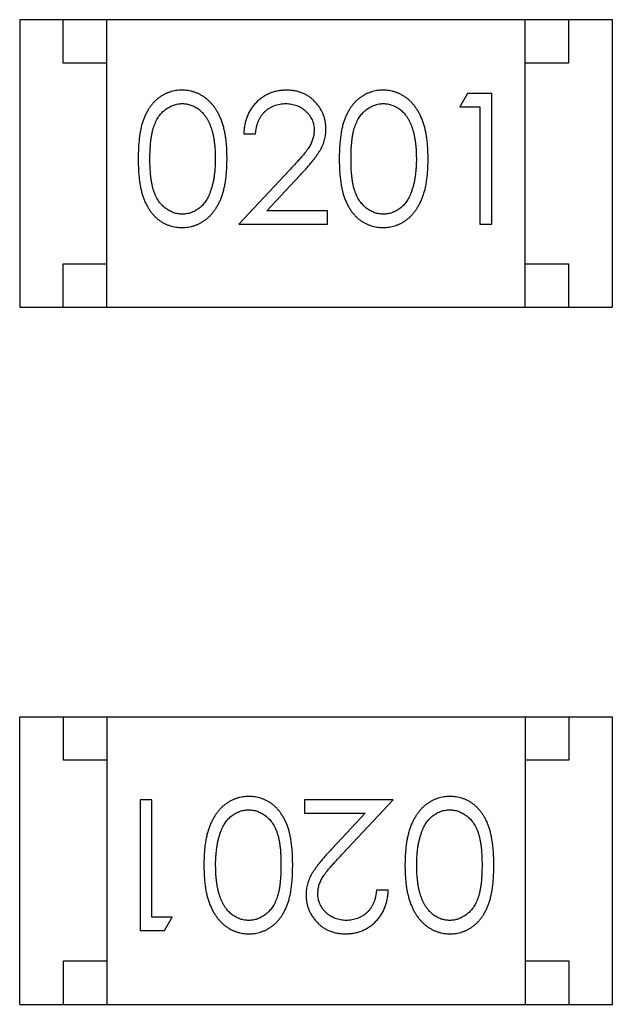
# Model space of a CAD drawing. Header units: millimetres. Extents: x 563 to 681, y 173 to 284.
# Tile 150 of 167: x 649.215 to 649.896, y 257.419 to 258.549. Entities that reach past the tile are written whole.
import ezdxf

# ---------------------------------------------------------------- set-up
doc = ezdxf.new("R2010")
doc.units = ezdxf.units.MM
doc.header["$LTSCALE"] = 30.734
doc.layers.get('0').update_dxf_attribs({"linetype": 'CONTINUOUS'})

msp = doc.modelspace()

# ---------------------------------------------------------------- linework, layer by layer
at = {"linetype": 'Continuous'}
for p, q in [((649.2154, 258.5488), (649.2154, 258.2188)), ((649.2154, 258.5488), (649.8954, 258.5488)), ((649.2654, 258.4988), (649.2654, 258.5488)), ((649.3154, 258.2188), (649.3154, 258.5488)), ((649.7954, 258.2188), (649.7954, 258.5488)), ((649.8454, 258.5488), (649.8454, 258.4988)), ((649.8954, 258.5488), (649.8954, 258.2188)), ((649.3154, 258.4988), (649.2654, 258.4988)), ((649.8454, 258.4988), (649.7954, 258.4988)), ((649.7295, 258.464), (649.7207, 258.4487)), ((649.7572, 258.464), (649.7295, 258.464)), ((649.7572, 258.314), (649.7572, 258.464)), ((649.7207, 258.4487), (649.7437, 258.4487)), ((649.7437, 258.4487), (649.7437, 258.314)), ((649.4726, 258.4179), (649.4861, 258.4179)), ((649.525, 258.3761), (649.4668, 258.314)), ((649.4989, 258.3294), (649.5365, 258.3695)), ((649.5687, 258.3294), (649.4989, 258.3294)), ((649.5687, 258.314), (649.5687, 258.3294)), ((649.4668, 258.314), (649.5687, 258.314)), ((649.7437, 258.314), (649.7572, 258.314)), ((649.2654, 258.2188), (649.2654, 258.2688)), ((649.2654, 258.2688), (649.3154, 258.2688)), ((649.7954, 258.2688), (649.8454, 258.2688)), ((649.8454, 258.2688), (649.8454, 258.2188)), ((649.2154, 258.2188), (649.8954, 258.2188)), ((649.2156, 257.4189), (649.2156, 257.7489)), ((649.2156, 257.7489), (649.8956, 257.7489)), ((649.2656, 257.6989), (649.2656, 257.7489)), ((649.3156, 257.7489), (649.3156, 257.4189)), ((649.7956, 257.7489), (649.7956, 257.4189)), ((649.8456, 257.7489), (649.8456, 257.6989)), ((649.8956, 257.4189), (649.8956, 257.7489)), ((649.3156, 257.6989), (649.2656, 257.6989)), ((649.8456, 257.6989), (649.7956, 257.6989)), ((649.3672, 257.6536), (649.3537, 257.6536)), ((649.3537, 257.6536), (649.3537, 257.5036)), ((649.3672, 257.519), (649.3672, 257.6536)), ((649.6441, 257.6536), (649.5422, 257.6536)), ((649.5422, 257.6536), (649.5422, 257.6383)), ((649.586, 257.5916), (649.6441, 257.6536)), ((649.5422, 257.6383), (649.612, 257.6383)), ((649.612, 257.6383), (649.5745, 257.5982)), ((649.6384, 257.5498), (649.6249, 257.5498)), ((649.3903, 257.519), (649.3672, 257.519)), ((649.3815, 257.5036), (649.3903, 257.519)), ((649.3537, 257.5036), (649.3815, 257.5036)), ((649.2656, 257.4689), (649.3156, 257.4689)), ((649.2656, 257.4189), (649.2656, 257.4689)), ((649.7956, 257.4689), (649.8456, 257.4689)), ((649.8456, 257.4689), (649.8456, 257.4189)), ((649.2156, 257.4189), (649.8956, 257.4189))]:
    msp.add_line(p, q, dxfattribs=at)
for points, knots in [([(649.4016, 258.4679), (649.4004, 258.4679), (649.3981, 258.4678), (649.3946, 258.4674), (649.3912, 258.4668), (649.388, 258.4658), (649.3847, 258.4647), (649.3816, 258.4632), (649.3786, 258.4615), (649.3756, 258.4595), (649.3728, 258.4573), (649.3702, 258.4549), (649.3677, 258.4522), (649.3654, 258.4492), (649.3632, 258.446), (649.3612, 258.4425), (649.3594, 258.4388), (649.3577, 258.4349), (649.3562, 258.4306), (649.3549, 258.4259), (649.3538, 258.4208), (649.353, 258.4152), (649.3523, 258.4093), (649.3518, 258.4029), (649.3515, 258.3961), (649.3515, 258.3914), (649.3514, 258.389)], [0, 0, 0, 0, 0.033742, 0.066533, 0.099153, 0.13154, 0.164087, 0.196563, 0.229707, 0.263315, 0.297504, 0.331686, 0.366482, 0.4021, 0.438958, 0.476748, 0.515985, 0.556589, 0.599519, 0.645765, 0.695487, 0.748721, 0.805687, 0.866754, 0.931405, 1, 1, 1, 1]), ([(649.4534, 258.389), (649.4533, 258.3913), (649.4533, 258.3958), (649.453, 258.4023), (649.4525, 258.4086), (649.4517, 258.4144), (649.4508, 258.4199), (649.4496, 258.425), (649.4482, 258.4297), (649.4466, 258.4342), (649.4448, 258.4382), (649.4429, 258.4421), (649.4407, 258.4456), (649.4385, 258.449), (649.4361, 258.452), (649.4335, 258.4548), (649.4308, 258.4573), (649.4279, 258.4595), (649.4249, 258.4615), (649.4219, 258.4632), (649.4187, 258.4647), (649.4154, 258.4658), (649.4121, 258.4668), (649.4087, 258.4674), (649.4052, 258.4678), (649.4028, 258.4679), (649.4016, 258.4679)], [0, 0, 0, 0, 0.065278, 0.127205, 0.186168, 0.241675, 0.294115, 0.343609, 0.390387, 0.434463, 0.476646, 0.517002, 0.555936, 0.593716, 0.630057, 0.665601, 0.700745, 0.734917, 0.768681, 0.802087, 0.834849, 0.867433, 0.900138, 0.932806, 0.966212, 1, 1, 1, 1]), ([(649.5215, 258.4679), (649.5198, 258.4679), (649.5165, 258.4678), (649.5117, 258.4671), (649.5071, 258.466), (649.5027, 258.4645), (649.4984, 258.4625), (649.4944, 258.46), (649.4906, 258.4572), (649.4871, 258.4539), (649.4838, 258.4503), (649.4809, 258.4464), (649.4785, 258.4422), (649.4764, 258.4378), (649.4748, 258.4332), (649.4737, 258.4283), (649.4729, 258.4232), (649.4727, 258.4197), (649.4726, 258.4179)], [0, 0, 0, 0, 0.06445, 0.126725, 0.187421, 0.247417, 0.306749, 0.366595, 0.427749, 0.490235, 0.553031, 0.614805, 0.676505, 0.738096, 0.801021, 0.864897, 0.931209, 1, 1, 1, 1]), ([(649.5668, 258.4233), (649.5668, 258.4248), (649.5667, 258.4277), (649.5661, 258.432), (649.5651, 258.4362), (649.5638, 258.4402), (649.562, 258.444), (649.5598, 258.4477), (649.5573, 258.4513), (649.5543, 258.4547), (649.5511, 258.4578), (649.5476, 258.4605), (649.5438, 258.4628), (649.5399, 258.4647), (649.5356, 258.4661), (649.5311, 258.4671), (649.5264, 258.4678), (649.5232, 258.4679), (649.5215, 258.4679)], [0, 0, 0, 0, 0.06271, 0.123347, 0.183401, 0.242828, 0.302097, 0.36242, 0.423725, 0.487032, 0.550491, 0.612709, 0.674265, 0.73617, 0.799211, 0.863483, 0.930525, 1, 1, 1, 1]), ([(649.6324, 258.4679), (649.6312, 258.4679), (649.6288, 258.4678), (649.6254, 258.4674), (649.622, 258.4668), (649.6187, 258.4658), (649.6155, 258.4647), (649.6124, 258.4632), (649.6094, 258.4615), (649.6064, 258.4595), (649.6036, 258.4573), (649.6009, 258.4549), (649.5985, 258.4522), (649.5961, 258.4492), (649.594, 258.446), (649.592, 258.4425), (649.5901, 258.4388), (649.5885, 258.4349), (649.587, 258.4306), (649.5857, 258.4259), (649.5846, 258.4208), (649.5838, 258.4152), (649.5831, 258.4093), (649.5826, 258.4029), (649.5822, 258.3961), (649.5822, 258.3914), (649.5822, 258.389)], [0, 0, 0, 0, 0.033742, 0.066533, 0.099153, 0.13154, 0.164087, 0.196563, 0.229707, 0.263315, 0.297504, 0.331686, 0.366482, 0.4021, 0.438958, 0.476748, 0.515985, 0.556589, 0.599519, 0.645765, 0.695487, 0.748721, 0.805687, 0.866754, 0.931405, 1, 1, 1, 1]), ([(649.6841, 258.389), (649.6841, 258.3913), (649.684, 258.3958), (649.6838, 258.4023), (649.6832, 258.4086), (649.6825, 258.4144), (649.6815, 258.4199), (649.6804, 258.425), (649.6789, 258.4297), (649.6774, 258.4342), (649.6755, 258.4382), (649.6736, 258.4421), (649.6715, 258.4456), (649.6693, 258.449), (649.6668, 258.452), (649.6643, 258.4548), (649.6616, 258.4573), (649.6587, 258.4595), (649.6557, 258.4615), (649.6526, 258.4632), (649.6495, 258.4647), (649.6462, 258.4658), (649.6429, 258.4668), (649.6394, 258.4674), (649.6359, 258.4678), (649.6336, 258.4679), (649.6324, 258.4679)], [0, 0, 0, 0, 0.065278, 0.127205, 0.186168, 0.241675, 0.294115, 0.343609, 0.390387, 0.434463, 0.476646, 0.517002, 0.555936, 0.593716, 0.630057, 0.665601, 0.700745, 0.734917, 0.768681, 0.802087, 0.834849, 0.867433, 0.900138, 0.932806, 0.966212, 1, 1, 1, 1]), ([(649.3649, 258.389), (649.3649, 258.3911), (649.3649, 258.395), (649.3652, 258.4006), (649.3655, 258.4059), (649.366, 258.4108), (649.3666, 258.4153), (649.3675, 258.4195), (649.3684, 258.4232), (649.3695, 258.4266), (649.3707, 258.4298), (649.3721, 258.4327), (649.3736, 258.4354), (649.3752, 258.4379), (649.3769, 258.4402), (649.3788, 258.4423), (649.3808, 258.4443), (649.3837, 258.4465), (649.3875, 258.4489), (649.3922, 258.451), (649.3971, 258.4522), (649.4004, 258.4524), (649.402, 258.4525)], [0, 0, 0, 0, 0.073302, 0.142286, 0.206253, 0.266017, 0.321612, 0.372532, 0.419497, 0.462398, 0.502825, 0.541489, 0.579034, 0.615143, 0.650298, 0.684912, 0.718701, 0.752189, 0.817245, 0.879117, 0.939613, 1, 1, 1, 1]), ([(649.402, 258.4525), (649.4037, 258.4524), (649.407, 258.4522), (649.4118, 258.451), (649.4165, 258.4489), (649.4202, 258.4465), (649.4231, 258.4442), (649.4251, 258.4422), (649.4271, 258.44), (649.4289, 258.4375), (649.4306, 258.4348), (649.4321, 258.4319), (649.4336, 258.4287), (649.4349, 258.4253), (649.4361, 258.4216), (649.4371, 258.4177), (649.4379, 258.4135), (649.4387, 258.4091), (649.4392, 258.4044), (649.4397, 258.3995), (649.4398, 258.3944), (649.4399, 258.3909), (649.4399, 258.389)], [0, 0, 0, 0, 0.059689, 0.119507, 0.181075, 0.246162, 0.279894, 0.314468, 0.350403, 0.387474, 0.426147, 0.466624, 0.508745, 0.553328, 0.600058, 0.649177, 0.700552, 0.754894, 0.811825, 0.871514, 0.934319, 1, 1, 1, 1]), ([(649.4861, 258.4179), (649.4862, 258.4192), (649.4864, 258.4218), (649.4872, 258.4256), (649.4881, 258.4292), (649.4894, 258.4325), (649.4909, 258.4356), (649.4926, 258.4384), (649.4946, 258.4411), (649.4969, 258.4434), (649.4993, 258.4456), (649.5019, 258.4474), (649.5047, 258.449), (649.5077, 258.4503), (649.5107, 258.4513), (649.514, 258.452), (649.5173, 258.4524), (649.5196, 258.4525), (649.5208, 258.4525)], [0, 0, 0, 0, 0.073648, 0.143686, 0.210962, 0.275557, 0.338064, 0.399311, 0.4594, 0.51934, 0.579024, 0.637809, 0.695959, 0.754122, 0.813113, 0.873453, 0.935561, 1, 1, 1, 1]), ([(649.5208, 258.4525), (649.5219, 258.4525), (649.5241, 258.4524), (649.5274, 258.452), (649.5305, 258.4513), (649.5334, 258.4503), (649.5363, 258.449), (649.539, 258.4475), (649.5415, 258.4456), (649.544, 258.4436), (649.5462, 258.4413), (649.5481, 258.4389), (649.5497, 258.4363), (649.5511, 258.4337), (649.5521, 258.431), (649.5528, 258.4281), (649.5533, 258.4251), (649.5533, 258.4231), (649.5534, 258.4221)], [0, 0, 0, 0, 0.068027, 0.133505, 0.19695, 0.26027, 0.322741, 0.384982, 0.448465, 0.513424, 0.578224, 0.640011, 0.700094, 0.760067, 0.819012, 0.877878, 0.938035, 1, 1, 1, 1]), ([(649.5957, 258.389), (649.5957, 258.3911), (649.5957, 258.395), (649.5959, 258.4006), (649.5963, 258.4059), (649.5968, 258.4108), (649.5974, 258.4153), (649.5982, 258.4195), (649.5991, 258.4232), (649.6002, 258.4266), (649.6015, 258.4298), (649.6028, 258.4327), (649.6043, 258.4354), (649.606, 258.4379), (649.6077, 258.4402), (649.6096, 258.4423), (649.6116, 258.4443), (649.6145, 258.4465), (649.6182, 258.4489), (649.6229, 258.451), (649.6278, 258.4522), (649.6312, 258.4524), (649.6328, 258.4525)], [0, 0, 0, 0, 0.073302, 0.142286, 0.206253, 0.266017, 0.321612, 0.372532, 0.419497, 0.462398, 0.502825, 0.541489, 0.579034, 0.615143, 0.650298, 0.684912, 0.718701, 0.752189, 0.817245, 0.879117, 0.939613, 1, 1, 1, 1]), ([(649.6328, 258.4525), (649.6344, 258.4524), (649.6377, 258.4522), (649.6426, 258.451), (649.6472, 258.4489), (649.651, 258.4465), (649.6539, 258.4442), (649.6559, 258.4422), (649.6579, 258.44), (649.6597, 258.4375), (649.6614, 258.4348), (649.6629, 258.4319), (649.6644, 258.4287), (649.6657, 258.4253), (649.6668, 258.4216), (649.6679, 258.4177), (649.6687, 258.4135), (649.6695, 258.4091), (649.67, 258.4044), (649.6704, 258.3995), (649.6706, 258.3944), (649.6706, 258.3909), (649.6707, 258.389)], [0, 0, 0, 0, 0.059689, 0.119507, 0.181075, 0.246162, 0.279894, 0.314468, 0.350403, 0.387474, 0.426147, 0.466624, 0.508745, 0.553328, 0.600058, 0.649177, 0.700552, 0.754894, 0.811825, 0.871514, 0.934319, 1, 1, 1, 1]), ([(649.5534, 258.4221), (649.5533, 258.4205), (649.5532, 258.4172), (649.5521, 258.4124), (649.5504, 258.4078), (649.5485, 258.404), (649.5464, 258.4009), (649.5445, 258.3982), (649.5422, 258.3953), (649.5395, 258.392), (649.5364, 258.3884), (649.533, 258.3846), (649.5291, 258.3804), (649.5264, 258.3776), (649.525, 258.3761)], [0, 0, 0, 0, 0.088014, 0.174976, 0.2638, 0.355443, 0.406413, 0.465519, 0.533076, 0.609353, 0.693899, 0.787171, 0.889197, 1, 1, 1, 1]), ([(649.5365, 258.3695), (649.5379, 258.371), (649.5407, 258.374), (649.5446, 258.3783), (649.5482, 258.3825), (649.5514, 258.3864), (649.5542, 258.39), (649.5567, 258.3934), (649.5588, 258.3965), (649.5611, 258.4003), (649.5635, 258.4051), (649.5654, 258.411), (649.5666, 258.4171), (649.5668, 258.4212), (649.5668, 258.4233)], [0, 0, 0, 0, 0.09953, 0.192079, 0.277712, 0.357454, 0.429648, 0.495771, 0.555538, 0.608657, 0.707578, 0.804328, 0.901298, 1, 1, 1, 1]), ([(649.3514, 258.389), (649.3515, 258.3866), (649.3515, 258.382), (649.3518, 258.3752), (649.3523, 258.3688), (649.353, 258.3629), (649.3539, 258.3574), (649.355, 258.3522), (649.3563, 258.3475), (649.3578, 258.3432), (649.3595, 258.3392), (649.3614, 258.3354), (649.3634, 258.332), (649.3655, 258.3288), (649.3678, 258.3258), (649.3703, 258.3231), (649.373, 258.3206), (649.3758, 258.3184), (649.3787, 258.3165), (649.3817, 258.3148), (649.3848, 258.3134), (649.388, 258.3122), (649.3913, 258.3113), (649.3946, 258.3107), (649.3981, 258.3103), (649.4004, 258.3102), (649.4016, 258.3102)], [0, 0, 0, 0, 0.068113, 0.132564, 0.193427, 0.250218, 0.303569, 0.353576, 0.400235, 0.443586, 0.484619, 0.524292, 0.56238, 0.599049, 0.63494, 0.669782, 0.704009, 0.737842, 0.771098, 0.803896, 0.836415, 0.868639, 0.900715, 0.933378, 0.966213, 1, 1, 1, 1]), ([(649.402, 258.3256), (649.4004, 258.3257), (649.3971, 258.3258), (649.3922, 258.3271), (649.3875, 258.3292), (649.3837, 258.3316), (649.3809, 258.3339), (649.3788, 258.3358), (649.3769, 258.338), (649.3751, 258.3403), (649.3735, 258.3428), (649.372, 258.3455), (649.3707, 258.3484), (649.3694, 258.3515), (649.3683, 258.3549), (649.3674, 258.3587), (649.3667, 258.3628), (649.366, 258.3673), (649.3655, 258.3722), (649.3652, 258.3775), (649.3649, 258.3832), (649.3649, 258.387), (649.3649, 258.389)], [0, 0, 0, 0, 0.060034, 0.120278, 0.182348, 0.247919, 0.281641, 0.315701, 0.350322, 0.385703, 0.421819, 0.459196, 0.497866, 0.538301, 0.58121, 0.628183, 0.679403, 0.734699, 0.794074, 0.858416, 0.927049, 1, 1, 1, 1]), ([(649.4016, 258.3102), (649.4028, 258.3102), (649.4052, 258.3103), (649.4087, 258.3107), (649.4121, 258.3114), (649.4155, 258.3123), (649.4187, 258.3135), (649.4219, 258.3149), (649.425, 258.3167), (649.428, 258.3187), (649.4309, 258.3209), (649.4336, 258.3235), (649.4362, 258.3262), (649.4386, 258.3293), (649.4409, 258.3326), (649.443, 258.3362), (649.4449, 258.34), (649.4467, 258.344), (649.4483, 258.3484), (649.4496, 258.3532), (649.4508, 258.3583), (649.4517, 258.3637), (649.4524, 258.3695), (649.453, 258.3757), (649.4533, 258.3822), (649.4533, 258.3867), (649.4534, 258.389)], [0, 0, 0, 0, 0.033824, 0.067298, 0.10028, 0.133019, 0.165736, 0.198792, 0.232372, 0.266409, 0.301016, 0.336196, 0.371972, 0.408574, 0.446394, 0.485225, 0.525372, 0.567224, 0.611081, 0.65775, 0.70702, 0.759235, 0.814484, 0.873227, 0.934937, 1, 1, 1, 1]), ([(649.4399, 258.389), (649.4399, 258.3872), (649.4399, 258.3837), (649.4396, 258.3785), (649.4391, 258.3735), (649.4385, 258.3686), (649.4377, 258.364), (649.4368, 258.3596), (649.4356, 258.3554), (649.4347, 258.3527), (649.4342, 258.3513)], [0, 0, 0, 0, 0.141157, 0.277773, 0.409244, 0.535676, 0.657497, 0.775458, 0.889412, 1, 1, 1, 1]), ([(649.5822, 258.389), (649.5822, 258.3866), (649.5822, 258.382), (649.5826, 258.3752), (649.5831, 258.3688), (649.5838, 258.3629), (649.5847, 258.3574), (649.5857, 258.3522), (649.5871, 258.3475), (649.5886, 258.3432), (649.5903, 258.3392), (649.5921, 258.3354), (649.5941, 258.332), (649.5963, 258.3288), (649.5986, 258.3258), (649.6011, 258.3231), (649.6037, 258.3206), (649.6065, 258.3184), (649.6095, 258.3165), (649.6125, 258.3148), (649.6156, 258.3134), (649.6188, 258.3122), (649.622, 258.3113), (649.6254, 258.3107), (649.6288, 258.3103), (649.6312, 258.3102), (649.6324, 258.3102)], [0, 0, 0, 0, 0.068113, 0.132564, 0.193427, 0.250218, 0.303569, 0.353576, 0.400235, 0.443586, 0.484619, 0.524292, 0.56238, 0.599049, 0.63494, 0.669782, 0.704009, 0.737842, 0.771098, 0.803896, 0.836415, 0.868639, 0.900715, 0.933378, 0.966213, 1, 1, 1, 1]), ([(649.6328, 258.3256), (649.6312, 258.3257), (649.6279, 258.3258), (649.623, 258.3271), (649.6182, 258.3292), (649.6145, 258.3316), (649.6116, 258.3339), (649.6096, 258.3358), (649.6077, 258.338), (649.6059, 258.3403), (649.6043, 258.3428), (649.6028, 258.3455), (649.6015, 258.3484), (649.6002, 258.3515), (649.5991, 258.3549), (649.5982, 258.3587), (649.5974, 258.3628), (649.5968, 258.3673), (649.5963, 258.3722), (649.5959, 258.3775), (649.5957, 258.3832), (649.5957, 258.387), (649.5957, 258.389)], [0, 0, 0, 0, 0.060034, 0.120278, 0.182348, 0.247919, 0.281641, 0.315701, 0.350322, 0.385703, 0.421819, 0.459196, 0.497866, 0.538301, 0.58121, 0.628183, 0.679403, 0.734699, 0.794074, 0.858416, 0.927049, 1, 1, 1, 1]), ([(649.6324, 258.3102), (649.6336, 258.3102), (649.6359, 258.3103), (649.6394, 258.3107), (649.6429, 258.3114), (649.6462, 258.3123), (649.6495, 258.3135), (649.6527, 258.3149), (649.6558, 258.3167), (649.6588, 258.3187), (649.6617, 258.3209), (649.6644, 258.3235), (649.667, 258.3262), (649.6694, 258.3293), (649.6717, 258.3326), (649.6737, 258.3362), (649.6757, 258.34), (649.6774, 258.344), (649.6791, 258.3484), (649.6804, 258.3532), (649.6816, 258.3583), (649.6825, 258.3637), (649.6832, 258.3695), (649.6838, 258.3757), (649.684, 258.3822), (649.6841, 258.3867), (649.6841, 258.389)], [0, 0, 0, 0, 0.033824, 0.067298, 0.10028, 0.133019, 0.165736, 0.198792, 0.232372, 0.266409, 0.301016, 0.336196, 0.371972, 0.408574, 0.446394, 0.485225, 0.525372, 0.567224, 0.611081, 0.65775, 0.70702, 0.759235, 0.814484, 0.873227, 0.934937, 1, 1, 1, 1]), ([(649.6707, 258.389), (649.6707, 258.3872), (649.6706, 258.3837), (649.6703, 258.3785), (649.6699, 258.3735), (649.6693, 258.3686), (649.6685, 258.364), (649.6675, 258.3596), (649.6664, 258.3554), (649.6654, 258.3527), (649.665, 258.3513)], [0, 0, 0, 0, 0.141157, 0.277773, 0.409244, 0.535676, 0.657497, 0.775458, 0.889412, 1, 1, 1, 1]), ([(649.4342, 258.3513), (649.4338, 258.3503), (649.4331, 258.3482), (649.4317, 258.3453), (649.4303, 258.3426), (649.4287, 258.3401), (649.4269, 258.3378), (649.4251, 258.3356), (649.4231, 258.3337), (649.4203, 258.3315), (649.4166, 258.3291), (649.4119, 258.3271), (649.407, 258.3258), (649.4037, 258.3257), (649.402, 258.3256)], [0, 0, 0, 0, 0.075949, 0.148549, 0.218996, 0.286119, 0.351826, 0.416074, 0.478265, 0.540325, 0.660405, 0.774606, 0.887187, 1, 1, 1, 1]), ([(649.665, 258.3513), (649.6646, 258.3503), (649.6638, 258.3482), (649.6625, 258.3453), (649.6611, 258.3426), (649.6594, 258.3401), (649.6577, 258.3378), (649.6559, 258.3356), (649.6538, 258.3337), (649.651, 258.3315), (649.6473, 258.3291), (649.6426, 258.3271), (649.6378, 258.3258), (649.6345, 258.3257), (649.6328, 258.3256)], [0, 0, 0, 0, 0.075949, 0.148549, 0.218996, 0.286119, 0.351826, 0.416074, 0.478265, 0.540325, 0.660405, 0.774606, 0.887187, 1, 1, 1, 1]), ([(649.4786, 257.6575), (649.4774, 257.6575), (649.475, 257.6574), (649.4715, 257.657), (649.4681, 257.6563), (649.4647, 257.6554), (649.4615, 257.6542), (649.4583, 257.6528), (649.4552, 257.651), (649.4522, 257.649), (649.4493, 257.6468), (649.4466, 257.6442), (649.4439, 257.6415), (649.4415, 257.6384), (649.4393, 257.6351), (649.4372, 257.6315), (649.4353, 257.6277), (649.4335, 257.6237), (649.4319, 257.6193), (649.4306, 257.6145), (649.4294, 257.6094), (649.4284, 257.604), (649.4277, 257.5982), (649.4272, 257.592), (649.4269, 257.5855), (649.4269, 257.581), (649.4268, 257.5787)], [0, 0, 0, 0, 0.033824, 0.067298, 0.10028, 0.133019, 0.165736, 0.198792, 0.232372, 0.266409, 0.301016, 0.336196, 0.371972, 0.408574, 0.446394, 0.485225, 0.525372, 0.567224, 0.611081, 0.65775, 0.70702, 0.759235, 0.814484, 0.873227, 0.934937, 1, 1, 1, 1]), ([(649.5287, 257.5787), (649.5287, 257.5811), (649.5287, 257.5857), (649.5284, 257.5925), (649.5279, 257.5989), (649.5272, 257.6048), (649.5263, 257.6103), (649.5252, 257.6155), (649.5239, 257.6202), (649.5224, 257.6245), (649.5207, 257.6285), (649.5188, 257.6323), (649.5168, 257.6357), (649.5146, 257.6389), (649.5123, 257.6419), (649.5099, 257.6446), (649.5072, 257.6471), (649.5044, 257.6493), (649.5015, 257.6512), (649.4985, 257.6529), (649.4954, 257.6543), (649.4922, 257.6555), (649.4889, 257.6564), (649.4856, 257.657), (649.4821, 257.6574), (649.4798, 257.6575), (649.4786, 257.6575)], [0, 0, 0, 0, 0.068113, 0.132564, 0.193427, 0.250218, 0.303569, 0.353576, 0.400235, 0.443586, 0.484619, 0.524292, 0.56238, 0.599049, 0.63494, 0.669782, 0.704009, 0.737842, 0.771098, 0.803896, 0.836415, 0.868639, 0.900715, 0.933378, 0.966213, 1, 1, 1, 1]), ([(649.7094, 257.6575), (649.7082, 257.6575), (649.7058, 257.6574), (649.7023, 257.657), (649.6988, 257.6563), (649.6955, 257.6554), (649.6922, 257.6542), (649.689, 257.6528), (649.686, 257.651), (649.6829, 257.649), (649.68, 257.6468), (649.6773, 257.6442), (649.6747, 257.6415), (649.6723, 257.6384), (649.6701, 257.6351), (649.668, 257.6315), (649.6661, 257.6277), (649.6643, 257.6237), (649.6627, 257.6193), (649.6614, 257.6145), (649.6602, 257.6094), (649.6592, 257.604), (649.6585, 257.5982), (649.658, 257.592), (649.6577, 257.5855), (649.6576, 257.581), (649.6576, 257.5787)], [0, 0, 0, 0, 0.033824, 0.067298, 0.10028, 0.133019, 0.165736, 0.198792, 0.232372, 0.266409, 0.301016, 0.336196, 0.371972, 0.408574, 0.446394, 0.485225, 0.525372, 0.567224, 0.611081, 0.65775, 0.70702, 0.759235, 0.814484, 0.873227, 0.934937, 1, 1, 1, 1]), ([(649.7595, 257.5787), (649.7595, 257.5811), (649.7595, 257.5857), (649.7592, 257.5925), (649.7587, 257.5989), (649.7579, 257.6048), (649.757, 257.6103), (649.756, 257.6155), (649.7547, 257.6202), (649.7532, 257.6245), (649.7515, 257.6285), (649.7496, 257.6323), (649.7476, 257.6357), (649.7454, 257.6389), (649.7431, 257.6419), (649.7406, 257.6446), (649.738, 257.6471), (649.7352, 257.6493), (649.7323, 257.6512), (649.7293, 257.6529), (649.7262, 257.6543), (649.723, 257.6555), (649.7197, 257.6564), (649.7163, 257.657), (649.7129, 257.6574), (649.7105, 257.6575), (649.7094, 257.6575)], [0, 0, 0, 0, 0.068113, 0.132564, 0.193427, 0.250218, 0.303569, 0.353576, 0.400235, 0.443586, 0.484619, 0.524292, 0.56238, 0.599049, 0.63494, 0.669782, 0.704009, 0.737842, 0.771098, 0.803896, 0.836415, 0.868639, 0.900715, 0.933378, 0.966213, 1, 1, 1, 1]), ([(649.446, 257.6164), (649.4464, 257.6174), (649.4471, 257.6195), (649.4484, 257.6224), (649.4499, 257.6251), (649.4515, 257.6276), (649.4533, 257.6299), (649.4551, 257.6321), (649.4571, 257.634), (649.4599, 257.6362), (649.4636, 257.6386), (649.4683, 257.6406), (649.4732, 257.6419), (649.4765, 257.642), (649.4781, 257.6421)], [0, 0, 0, 0, 0.075949, 0.148549, 0.218996, 0.286119, 0.351826, 0.416074, 0.478265, 0.540325, 0.660405, 0.774606, 0.887187, 1, 1, 1, 1]), ([(649.4781, 257.6421), (649.4798, 257.642), (649.4831, 257.6419), (649.488, 257.6406), (649.4927, 257.6385), (649.4965, 257.6361), (649.4993, 257.6338), (649.5014, 257.6319), (649.5033, 257.6297), (649.5051, 257.6274), (649.5067, 257.6249), (649.5081, 257.6222), (649.5095, 257.6193), (649.5107, 257.6162), (649.5118, 257.6128), (649.5128, 257.609), (649.5135, 257.6049), (649.5142, 257.6004), (649.5147, 257.5955), (649.515, 257.5902), (649.5153, 257.5845), (649.5153, 257.5807), (649.5153, 257.5786)], [0, 0, 0, 0, 0.060034, 0.120278, 0.182348, 0.247919, 0.281641, 0.315701, 0.350322, 0.385703, 0.421819, 0.459196, 0.497866, 0.538301, 0.58121, 0.628183, 0.679403, 0.734699, 0.794074, 0.858416, 0.927049, 1, 1, 1, 1]), ([(649.6767, 257.6164), (649.6771, 257.6174), (649.6779, 257.6195), (649.6792, 257.6224), (649.6807, 257.6251), (649.6823, 257.6276), (649.684, 257.6299), (649.6859, 257.6321), (649.6879, 257.634), (649.6907, 257.6362), (649.6944, 257.6386), (649.6991, 257.6406), (649.7039, 257.6419), (649.7073, 257.642), (649.7089, 257.6421)], [0, 0, 0, 0, 0.075949, 0.148549, 0.218996, 0.286119, 0.351826, 0.416074, 0.478265, 0.540325, 0.660405, 0.774606, 0.887187, 1, 1, 1, 1]), ([(649.7089, 257.6421), (649.7106, 257.642), (649.7139, 257.6419), (649.7187, 257.6406), (649.7235, 257.6385), (649.7272, 257.6361), (649.7301, 257.6338), (649.7322, 257.6319), (649.734, 257.6297), (649.7358, 257.6274), (649.7375, 257.6249), (649.7389, 257.6222), (649.7403, 257.6193), (649.7415, 257.6162), (649.7426, 257.6128), (649.7435, 257.609), (649.7443, 257.6049), (649.745, 257.6004), (649.7454, 257.5955), (649.7458, 257.5902), (649.746, 257.5845), (649.746, 257.5807), (649.7461, 257.5786)], [0, 0, 0, 0, 0.060034, 0.120278, 0.182348, 0.247919, 0.281641, 0.315701, 0.350322, 0.385703, 0.421819, 0.459196, 0.497866, 0.538301, 0.58121, 0.628183, 0.679403, 0.734699, 0.794074, 0.858416, 0.927049, 1, 1, 1, 1]), ([(649.4403, 257.5786), (649.4403, 257.5805), (649.4403, 257.584), (649.4406, 257.5892), (649.4411, 257.5942), (649.4416, 257.5991), (649.4425, 257.6037), (649.4434, 257.6081), (649.4446, 257.6123), (649.4455, 257.615), (649.446, 257.6164)], [0, 0, 0, 0, 0.141157, 0.277773, 0.409244, 0.535676, 0.657497, 0.775458, 0.889412, 1, 1, 1, 1]), ([(649.6711, 257.5786), (649.6711, 257.5805), (649.6711, 257.584), (649.6714, 257.5892), (649.6718, 257.5942), (649.6724, 257.5991), (649.6732, 257.6037), (649.6742, 257.6081), (649.6754, 257.6123), (649.6763, 257.615), (649.6767, 257.6164)], [0, 0, 0, 0, 0.141157, 0.277773, 0.409244, 0.535676, 0.657497, 0.775458, 0.889412, 1, 1, 1, 1]), ([(649.5745, 257.5982), (649.573, 257.5967), (649.5703, 257.5937), (649.5663, 257.5894), (649.5628, 257.5852), (649.5596, 257.5813), (649.5567, 257.5777), (649.5543, 257.5743), (649.5521, 257.5712), (649.5498, 257.5674), (649.5475, 257.5626), (649.5456, 257.5567), (649.5443, 257.5506), (649.5442, 257.5465), (649.5441, 257.5444)], [0, 0, 0, 0, 0.09953, 0.192079, 0.277712, 0.357454, 0.429648, 0.495771, 0.555538, 0.608657, 0.707578, 0.804328, 0.901298, 1, 1, 1, 1]), ([(649.5576, 257.5456), (649.5577, 257.5472), (649.5578, 257.5505), (649.5588, 257.5552), (649.5605, 257.5599), (649.5625, 257.5637), (649.5645, 257.5668), (649.5664, 257.5695), (649.5688, 257.5724), (649.5714, 257.5757), (649.5745, 257.5793), (649.578, 257.5831), (649.5818, 257.5873), (649.5845, 257.5901), (649.586, 257.5916)], [0, 0, 0, 0, 0.088014, 0.174976, 0.2638, 0.355443, 0.406413, 0.465519, 0.533076, 0.609353, 0.693899, 0.787171, 0.889197, 1, 1, 1, 1]), ([(649.4268, 257.5787), (649.4269, 257.5764), (649.4269, 257.5719), (649.4272, 257.5653), (649.4277, 257.5591), (649.4285, 257.5533), (649.4294, 257.5478), (649.4306, 257.5427), (649.432, 257.538), (649.4336, 257.5335), (649.4354, 257.5294), (649.4373, 257.5256), (649.4395, 257.5221), (649.4417, 257.5187), (649.4441, 257.5157), (649.4467, 257.5129), (649.4494, 257.5104), (649.4523, 257.5082), (649.4552, 257.5062), (649.4583, 257.5045), (649.4615, 257.503), (649.4648, 257.5019), (649.4681, 257.5009), (649.4715, 257.5003), (649.475, 257.4999), (649.4774, 257.4998), (649.4786, 257.4998)], [0, 0, 0, 0, 0.065278, 0.127205, 0.186168, 0.241675, 0.294115, 0.343609, 0.390387, 0.434463, 0.476646, 0.517002, 0.555936, 0.593716, 0.630057, 0.665601, 0.700745, 0.734917, 0.768681, 0.802087, 0.834849, 0.867433, 0.900138, 0.932806, 0.966212, 1, 1, 1, 1]), ([(649.4781, 257.5152), (649.4765, 257.5153), (649.4732, 257.5154), (649.4684, 257.5167), (649.4637, 257.5188), (649.46, 257.5212), (649.4571, 257.5235), (649.455, 257.5255), (649.4531, 257.5277), (649.4513, 257.5302), (649.4496, 257.5329), (649.448, 257.5358), (649.4466, 257.539), (649.4453, 257.5424), (649.4441, 257.5461), (649.443, 257.55), (649.4422, 257.5542), (649.4415, 257.5586), (649.441, 257.5632), (649.4405, 257.5682), (649.4404, 257.5733), (649.4403, 257.5768), (649.4403, 257.5786)], [0, 0, 0, 0, 0.059689, 0.119507, 0.181075, 0.246162, 0.279894, 0.314468, 0.350403, 0.387474, 0.426147, 0.466624, 0.508745, 0.553328, 0.600058, 0.649177, 0.700552, 0.754894, 0.811825, 0.871514, 0.934319, 1, 1, 1, 1]), ([(649.5153, 257.5786), (649.5153, 257.5766), (649.5153, 257.5727), (649.515, 257.5671), (649.5147, 257.5618), (649.5141, 257.5569), (649.5136, 257.5524), (649.5127, 257.5482), (649.5118, 257.5445), (649.5107, 257.541), (649.5095, 257.5379), (649.5081, 257.535), (649.5066, 257.5323), (649.505, 257.5298), (649.5032, 257.5275), (649.5014, 257.5254), (649.4993, 257.5234), (649.4965, 257.5212), (649.4927, 257.5188), (649.488, 257.5167), (649.4831, 257.5154), (649.4798, 257.5153), (649.4781, 257.5152)], [0, 0, 0, 0, 0.073302, 0.142286, 0.206253, 0.266017, 0.321612, 0.372532, 0.419497, 0.462398, 0.502825, 0.541489, 0.579034, 0.615143, 0.650298, 0.684912, 0.718701, 0.752189, 0.817245, 0.879117, 0.939613, 1, 1, 1, 1]), ([(649.4786, 257.4998), (649.4798, 257.4998), (649.4821, 257.4999), (649.4856, 257.5003), (649.4889, 257.5009), (649.4922, 257.5019), (649.4954, 257.503), (649.4986, 257.5045), (649.5016, 257.5062), (649.5045, 257.5082), (649.5073, 257.5104), (649.51, 257.5128), (649.5125, 257.5155), (649.5148, 257.5185), (649.517, 257.5217), (649.519, 257.5252), (649.5208, 257.5289), (649.5225, 257.5328), (649.524, 257.5371), (649.5252, 257.5418), (649.5264, 257.5469), (649.5272, 257.5525), (649.5279, 257.5584), (649.5284, 257.5648), (649.5287, 257.5716), (649.5287, 257.5763), (649.5287, 257.5787)], [0, 0, 0, 0, 0.033742, 0.066533, 0.099153, 0.13154, 0.164087, 0.196563, 0.229707, 0.263315, 0.297504, 0.331686, 0.366482, 0.4021, 0.438958, 0.476748, 0.515985, 0.556589, 0.599519, 0.645765, 0.695487, 0.748721, 0.805687, 0.866754, 0.931405, 1, 1, 1, 1]), ([(649.6576, 257.5787), (649.6576, 257.5764), (649.6577, 257.5719), (649.658, 257.5653), (649.6585, 257.5591), (649.6592, 257.5533), (649.6602, 257.5478), (649.6614, 257.5427), (649.6628, 257.538), (649.6644, 257.5335), (649.6662, 257.5294), (649.6681, 257.5256), (649.6702, 257.5221), (649.6725, 257.5187), (649.6749, 257.5157), (649.6774, 257.5129), (649.6802, 257.5104), (649.683, 257.5082), (649.686, 257.5062), (649.6891, 257.5045), (649.6923, 257.503), (649.6955, 257.5019), (649.6989, 257.5009), (649.7023, 257.5003), (649.7058, 257.4999), (649.7082, 257.4998), (649.7094, 257.4998)], [0, 0, 0, 0, 0.065278, 0.127205, 0.186168, 0.241675, 0.294115, 0.343609, 0.390387, 0.434463, 0.476646, 0.517002, 0.555936, 0.593716, 0.630057, 0.665601, 0.700745, 0.734917, 0.768681, 0.802087, 0.834849, 0.867433, 0.900138, 0.932806, 0.966212, 1, 1, 1, 1]), ([(649.7089, 257.5152), (649.7073, 257.5153), (649.704, 257.5154), (649.6991, 257.5167), (649.6945, 257.5188), (649.6907, 257.5212), (649.6879, 257.5235), (649.6858, 257.5255), (649.6839, 257.5277), (649.6821, 257.5302), (649.6804, 257.5329), (649.6788, 257.5358), (649.6774, 257.539), (649.676, 257.5424), (649.6749, 257.5461), (649.6738, 257.55), (649.673, 257.5542), (649.6723, 257.5586), (649.6718, 257.5632), (649.6713, 257.5682), (649.6711, 257.5733), (649.6711, 257.5768), (649.6711, 257.5786)], [0, 0, 0, 0, 0.059689, 0.119507, 0.181075, 0.246162, 0.279894, 0.314468, 0.350403, 0.387474, 0.426147, 0.466624, 0.508745, 0.553328, 0.600058, 0.649177, 0.700552, 0.754894, 0.811825, 0.871514, 0.934319, 1, 1, 1, 1]), ([(649.7461, 257.5786), (649.746, 257.5766), (649.746, 257.5727), (649.7458, 257.5671), (649.7454, 257.5618), (649.7449, 257.5569), (649.7443, 257.5524), (649.7435, 257.5482), (649.7426, 257.5445), (649.7415, 257.541), (649.7402, 257.5379), (649.7389, 257.535), (649.7374, 257.5323), (649.7358, 257.5298), (649.734, 257.5275), (649.7321, 257.5254), (649.7301, 257.5234), (649.7272, 257.5212), (649.7235, 257.5188), (649.7188, 257.5167), (649.7139, 257.5154), (649.7106, 257.5153), (649.7089, 257.5152)], [0, 0, 0, 0, 0.073302, 0.142286, 0.206253, 0.266017, 0.321612, 0.372532, 0.419497, 0.462398, 0.502825, 0.541489, 0.579034, 0.615143, 0.650298, 0.684912, 0.718701, 0.752189, 0.817245, 0.879117, 0.939613, 1, 1, 1, 1]), ([(649.7094, 257.4998), (649.7105, 257.4998), (649.7129, 257.4999), (649.7163, 257.5003), (649.7197, 257.5009), (649.723, 257.5019), (649.7262, 257.503), (649.7293, 257.5045), (649.7324, 257.5062), (649.7353, 257.5082), (649.7381, 257.5104), (649.7408, 257.5128), (649.7432, 257.5155), (649.7456, 257.5185), (649.7477, 257.5217), (649.7498, 257.5252), (649.7516, 257.5289), (649.7533, 257.5328), (649.7547, 257.5371), (649.756, 257.5418), (649.7571, 257.5469), (649.758, 257.5525), (649.7587, 257.5584), (649.7592, 257.5648), (649.7595, 257.5716), (649.7595, 257.5763), (649.7595, 257.5787)], [0, 0, 0, 0, 0.033742, 0.066533, 0.099153, 0.13154, 0.164087, 0.196563, 0.229707, 0.263315, 0.297504, 0.331686, 0.366482, 0.4021, 0.438958, 0.476748, 0.515985, 0.556589, 0.599519, 0.645765, 0.695487, 0.748721, 0.805687, 0.866754, 0.931405, 1, 1, 1, 1]), ([(649.5894, 257.4998), (649.5911, 257.4998), (649.5944, 257.4999), (649.5992, 257.5006), (649.6039, 257.5017), (649.6083, 257.5032), (649.6125, 257.5052), (649.6165, 257.5077), (649.6204, 257.5105), (649.6239, 257.5138), (649.6272, 257.5174), (649.63, 257.5213), (649.6325, 257.5255), (649.6345, 257.5299), (649.6361, 257.5345), (649.6373, 257.5394), (649.6381, 257.5445), (649.6383, 257.548), (649.6384, 257.5498)], [0, 0, 0, 0, 0.06445, 0.126725, 0.187421, 0.247417, 0.306749, 0.366595, 0.427749, 0.490235, 0.553031, 0.614805, 0.676505, 0.738096, 0.801021, 0.864897, 0.931209, 1, 1, 1, 1]), ([(649.6249, 257.5498), (649.6248, 257.5485), (649.6245, 257.5459), (649.6238, 257.5421), (649.6228, 257.5385), (649.6216, 257.5352), (649.6201, 257.5321), (649.6183, 257.5293), (649.6164, 257.5266), (649.6141, 257.5243), (649.6116, 257.5221), (649.609, 257.5203), (649.6062, 257.5187), (649.6033, 257.5174), (649.6002, 257.5164), (649.597, 257.5157), (649.5936, 257.5153), (649.5913, 257.5152), (649.5901, 257.5152)], [0, 0, 0, 0, 0.073648, 0.143686, 0.210962, 0.275557, 0.338064, 0.399311, 0.4594, 0.51934, 0.579024, 0.637809, 0.695959, 0.754122, 0.813113, 0.873453, 0.935561, 1, 1, 1, 1]), ([(649.5441, 257.5444), (649.5442, 257.5429), (649.5443, 257.54), (649.5448, 257.5357), (649.5458, 257.5315), (649.5472, 257.5275), (649.549, 257.5237), (649.5512, 257.52), (649.5537, 257.5164), (649.5566, 257.513), (649.5598, 257.5099), (649.5634, 257.5072), (649.5671, 257.5049), (649.5711, 257.503), (649.5754, 257.5016), (649.5799, 257.5006), (649.5846, 257.4999), (649.5878, 257.4998), (649.5894, 257.4998)], [0, 0, 0, 0, 0.06271, 0.123347, 0.183401, 0.242828, 0.302097, 0.36242, 0.423725, 0.487032, 0.550491, 0.612709, 0.674265, 0.73617, 0.799211, 0.863483, 0.930525, 1, 1, 1, 1]), ([(649.5901, 257.5152), (649.589, 257.5152), (649.5868, 257.5153), (649.5836, 257.5157), (649.5805, 257.5164), (649.5775, 257.5174), (649.5747, 257.5187), (649.572, 257.5202), (649.5694, 257.522), (649.567, 257.5241), (649.5648, 257.5264), (649.5629, 257.5288), (649.5612, 257.5314), (649.5599, 257.534), (649.5589, 257.5367), (649.5581, 257.5396), (649.5577, 257.5426), (649.5576, 257.5446), (649.5576, 257.5456)], [0, 0, 0, 0, 0.068027, 0.133505, 0.19695, 0.26027, 0.322741, 0.384982, 0.448465, 0.513424, 0.578224, 0.640011, 0.700094, 0.760067, 0.819012, 0.877878, 0.938035, 1, 1, 1, 1])]:
    msp.add_open_spline(points, degree=3, knots=knots, dxfattribs=at)

doc.saveas('drawing.dxf')
